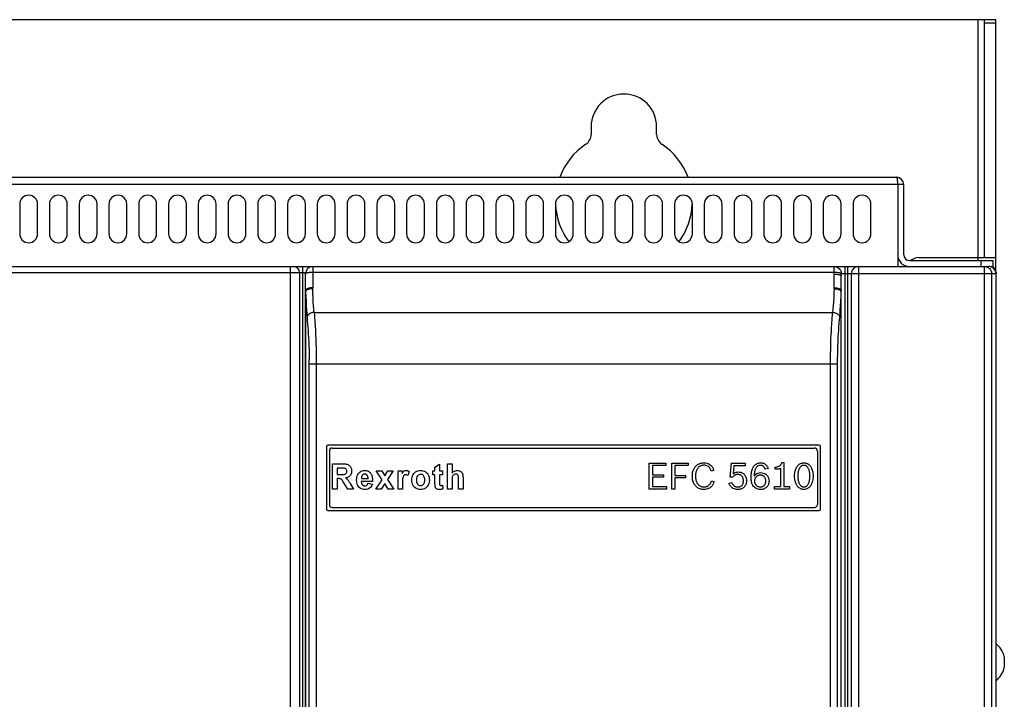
# Model space of a CAD drawing. Header units: millimetres. Extents: x 0 to 1574, y -402 to 1216.
# Tile 49 of 89: x 591 to 757, y 674 to 789. Entities that reach past the tile are written whole.
import ezdxf

# ---------------------------------------------------------------- set-up
doc = ezdxf.new("R2010")
doc.units = ezdxf.units.MM
doc.header["$LTSCALE"] = 65.395
for name, color, linetype in [('A_3X8_GBT12615_90_3_AM_0', 7, 'CONTINUOUS'), ('LOGO_REXROTH_3_AM_0', 7, 'CONTINUOUS'), ('MANIFOLD_SOLID_BREP_128378_AM_0', 7, 'CONTINUOUS'), ('MANIFOLD_SOLID_BREP_372190_AM_0', 7, 'CONTINUOUS'), ('MANIFOLD_SOLID_BREP_372810_AM_0', 7, 'CONTINUOUS'), ('MANIFOLD_SOLID_BREP_6473_AM_0', 7, 'CONTINUOUS'), ('X610_37_IO_BASE-20150120_3_AM_0', 7, 'CONTINUOUS')]:
    doc.layers.add(name, color=color, linetype=linetype)

msp = doc.modelspace()

# ---------------------------------------------------------------- linework, layer by layer
at = {"layer": 'A_3X8_GBT12615_90_3_AM_0', "color": 7}
msp.add_line((756.69, 681.46), (756.69, 679.66), dxfattribs=at)
for start, end in [(13.0357, 51.1613), (308.8387, 346.9643)]:
    msp.add_arc((752.81, 680.56), 3.99, start, end, dxfattribs=at)
at = {"layer": 'LOGO_REXROTH_3_AM_0', "color": 7}
for p, q in [((643.81, 716.56), (724.81, 716.56)), ((643.31, 716.06), (643.31, 707.06)), ((725.31, 716.06), (725.31, 707.06)), ((643.83, 709.65), (643.83, 713.9)), ((643.83, 713.9), (645.51, 713.9)), ((644.63, 713.18), (644.63, 712.1)), ((645.35, 713.18), (644.63, 713.18)), ((661.05, 713.34), (661.81, 713.82)), ((661.05, 712.73), (661.05, 713.34)), ((661.81, 713.82), (661.81, 712.73)), ((663.16, 709.65), (663.16, 713.9)), ((663.16, 713.9), (663.92, 713.9)), ((663.92, 713.9), (663.92, 712.34)), ((697.06, 709.65), (697.06, 714.02)), ((697.06, 714.02), (699.85, 714.02)), ((697.57, 713.6), (697.57, 712.06)), ((699.85, 713.6), (697.57, 713.6)), ((699.85, 714.02), (699.85, 713.6)), ((700.85, 709.65), (700.85, 714.02)), ((700.85, 714.02), (703.59, 714.02)), ((701.35, 713.6), (701.35, 711.96)), ((703.59, 713.6), (701.35, 713.6)), ((703.59, 714.02), (703.59, 713.6)), ((710.66, 711.69), (710.86, 714.02)), ((710.86, 714.02), (713.18, 714.02)), ((711.27, 713.58), (711.14, 712.21)), ((713.18, 713.58), (711.27, 713.58)), ((713.18, 714.02), (713.18, 713.58)), ((717.01, 713.14), (716.53, 713.01)), ((718.2, 712.98), (718.2, 713.34)), ((719.15, 710.07), (719.15, 713.13)), ((719.33, 714.1), (719.66, 714.1)), ((719.66, 714.1), (719.66, 710.07)), ((644.63, 712.1), (645.22, 712.1)), ((644.63, 711.42), (644.63, 709.65)), ((648.69, 711.45), (649.82, 711.45)), ((651.14, 709.65), (652.17, 711.24)), ((652.17, 711.24), (651.18, 712.73)), ((651.18, 712.73), (652.1, 712.73)), ((652.1, 712.73), (652.61, 711.88)), ((652.61, 711.88), (653.15, 712.73)), ((654.04, 712.73), (653.06, 711.27)), ((653.06, 711.27), (654.12, 709.65)), ((653.15, 712.73), (654.04, 712.73)), ((654.85, 709.65), (654.85, 712.73)), ((654.85, 712.73), (655.55, 712.73)), ((655.55, 712.73), (655.55, 712.29)), ((656.7, 712.64), (656.47, 711.93)), ((660.71, 712.08), (660.71, 712.73)), ((660.71, 712.73), (661.05, 712.73)), ((661.05, 712.08), (660.71, 712.08)), ((661.81, 712.73), (662.33, 712.73)), ((661.81, 712.08), (661.81, 710.84)), ((662.33, 712.08), (661.81, 712.08)), ((662.33, 712.73), (662.33, 712.08)), ((665.01, 709.65), (665.01, 711.28)), ((665.77, 711.56), (665.77, 709.65)), ((697.57, 712.06), (699.46, 712.06)), ((697.57, 711.65), (697.57, 710.07)), ((699.46, 711.65), (697.57, 711.65)), ((699.46, 712.06), (699.46, 711.65)), ((701.35, 711.96), (703.14, 711.96)), ((701.35, 711.55), (701.35, 709.65)), ((703.14, 711.55), (701.35, 711.55)), ((703.14, 711.96), (703.14, 711.55)), ((707.91, 712.83), (707.46, 712.67)), ((711.09, 711.69), (710.66, 711.69)), ((644.63, 709.65), (643.83, 709.65)), ((646.43, 709.65), (645.86, 710.57)), ((647.39, 709.65), (646.43, 709.65)), ((650.58, 710.95), (648.68, 710.95)), ((649.78, 710.63), (650.54, 710.49)), ((652.02, 709.65), (651.14, 709.65)), ((652.61, 710.6), (652.02, 709.65)), ((653.19, 709.65), (652.61, 710.6)), ((654.12, 709.65), (653.19, 709.65)), ((655.61, 709.65), (654.85, 709.65)), ((655.61, 710.6), (655.61, 709.65)), ((662.33, 710.33), (662.39, 709.7)), ((663.92, 709.65), (663.16, 709.65)), ((663.92, 711.19), (663.92, 709.65)), ((665.77, 709.65), (665.01, 709.65)), ((699.97, 709.65), (697.06, 709.65)), ((697.57, 710.07), (699.97, 710.07)), ((699.97, 710.07), (699.97, 709.65)), ((701.35, 709.65), (700.85, 709.65)), ((707.5, 711.06), (707.96, 710.89)), ((710.45, 710.65), (710.92, 710.77)), ((718.1, 709.65), (718.1, 710.07)), ((718.1, 710.07), (719.15, 710.07)), ((720.62, 709.65), (718.1, 709.65)), ((719.66, 710.07), (720.62, 710.07)), ((720.62, 710.07), (720.62, 709.65)), ((643.81, 706.56), (724.81, 706.56))]:
    msp.add_line(p, q, dxfattribs=at)
for points in [[(645.84, 713.17), (645.74, 713.17), (645.65, 713.18), (645.55, 713.18), (645.35, 713.18)], [(645.51, 713.9), (645.68, 713.9), (645.84, 713.89), (646, 713.88), (646.16, 713.86), (646.3, 713.83), (646.43, 713.78)], [(645.94, 712.15), (646.02, 712.2), (646.1, 712.25), (646.16, 712.33), (646.2, 712.41), (646.23, 712.51), (646.24, 712.6), (646.24, 712.7), (646.23, 712.8), (646.2, 712.89), (646.16, 712.98), (646.09, 713.05), (646.01, 713.1), (645.93, 713.14), (645.84, 713.17)], [(646.43, 713.78), (646.52, 713.74), (646.61, 713.69), (646.69, 713.63), (646.77, 713.55), (646.83, 713.47), (646.89, 713.38)], [(646.89, 713.38), (646.98, 713.19), (647.04, 713), (647.06, 712.8), (647.06, 712.6), (647.04, 712.41), (646.98, 712.22), (646.91, 712.06), (646.81, 711.92)], [(704.29, 711.83), (704.29, 712.04), (704.31, 712.24), (704.34, 712.42), (704.38, 712.6), (704.43, 712.76), (704.49, 712.91), (704.55, 713.05), (704.63, 713.19), (704.71, 713.31), (704.79, 713.42), (704.88, 713.52), (704.98, 713.62), (705.08, 713.71), (705.19, 713.78), (705.3, 713.85), (705.42, 713.91), (705.54, 713.97), (705.67, 714.01), (705.81, 714.04), (705.95, 714.07), (706.1, 714.09), (706.26, 714.09)], [(706.25, 713.67), (706.13, 713.66), (706.02, 713.65), (705.92, 713.63), (705.82, 713.61), (705.73, 713.58), (705.64, 713.54), (705.56, 713.49), (705.48, 713.44), (705.4, 713.38), (705.33, 713.32), (705.26, 713.25), (705.2, 713.17), (705.14, 713.08), (705.08, 712.98), (705.02, 712.88), (704.98, 712.76), (704.93, 712.63), (704.89, 712.49), (704.86, 712.35), (704.84, 712.19), (704.83, 712.01), (704.82, 711.83)], [(707.09, 713.35), (706.98, 713.44), (706.86, 713.52), (706.73, 713.58), (706.58, 713.63), (706.42, 713.66), (706.25, 713.67)], [(706.26, 714.09), (706.51, 714.08), (706.74, 714.03), (706.95, 713.96), (707.14, 713.87), (707.31, 713.76), (707.45, 713.63)], [(707.46, 712.67), (707.42, 712.78), (707.38, 712.88), (707.35, 712.97), (707.3, 713.05), (707.26, 713.13), (707.21, 713.21), (707.15, 713.28), (707.09, 713.35)], [(707.45, 713.63), (707.53, 713.55), (707.59, 713.46), (707.66, 713.37), (707.71, 713.28), (707.76, 713.18), (707.81, 713.07), (707.86, 712.96), (707.91, 712.83)], [(714.16, 711.67), (714.17, 711.91), (714.18, 712.14), (714.21, 712.35), (714.24, 712.55), (714.28, 712.73), (714.33, 712.9), (714.39, 713.06), (714.45, 713.2), (714.52, 713.33), (714.59, 713.45), (714.67, 713.55), (714.75, 713.64), (714.83, 713.73), (714.92, 713.8), (715.01, 713.86), (715.1, 713.92), (715.2, 713.97), (715.3, 714.01), (715.41, 714.04), (715.52, 714.06), (715.64, 714.07), (715.77, 714.08)], [(714.87, 712.96), (714.83, 712.83), (714.78, 712.7), (714.75, 712.57), (714.73, 712.44), (714.71, 712.3), (714.69, 712.16), (714.68, 712.01), (714.67, 711.85)], [(715.75, 713.66), (715.66, 713.65), (715.58, 713.64), (715.51, 713.63), (715.44, 713.6), (715.37, 713.57), (715.31, 713.54), (715.25, 713.49), (715.19, 713.44), (715.13, 713.38), (715.07, 713.32), (715.02, 713.24), (714.97, 713.16), (714.92, 713.06), (714.87, 712.96)], [(716.53, 713.01), (716.49, 713.09), (716.46, 713.17), (716.42, 713.24), (716.38, 713.3), (716.34, 713.36), (716.3, 713.42), (716.26, 713.46), (716.21, 713.51), (716.16, 713.54), (716.11, 713.57), (716.06, 713.6), (716.01, 713.62), (715.95, 713.64), (715.89, 713.65), (715.82, 713.65), (715.75, 713.66)], [(715.77, 714.08), (715.89, 714.07), (715.99, 714.06), (716.1, 714.05), (716.19, 714.02), (716.28, 713.99), (716.36, 713.95), (716.44, 713.91), (716.52, 713.86), (716.59, 713.8), (716.66, 713.73), (716.72, 713.66), (716.79, 713.58), (716.85, 713.48), (716.9, 713.38), (716.96, 713.27), (717.01, 713.14)], [(718.2, 713.34), (718.32, 713.35), (718.44, 713.37), (718.54, 713.4), (718.64, 713.43), (718.73, 713.46), (718.82, 713.5), (718.9, 713.54), (718.97, 713.58), (719.03, 713.63), (719.09, 713.68), (719.14, 713.74), (719.18, 713.8), (719.23, 713.87), (719.26, 713.94), (719.3, 714.02), (719.33, 714.1)], [(719.15, 713.13), (719.09, 713.11), (719.03, 713.09), (718.97, 713.07), (718.9, 713.05), (718.83, 713.03), (718.75, 713.02), (718.67, 713.01), (718.59, 713), (718.5, 712.99), (718.4, 712.98), (718.3, 712.98), (718.2, 712.98)], [(721.47, 711.86), (721.47, 712.08), (721.49, 712.3), (721.52, 712.5), (721.56, 712.68), (721.61, 712.85), (721.66, 713.01), (721.72, 713.15), (721.79, 713.28), (721.86, 713.4), (721.93, 713.51), (722.01, 713.6), (722.09, 713.69), (722.17, 713.76), (722.26, 713.83), (722.35, 713.89), (722.43, 713.94), (722.53, 713.98), (722.62, 714.02), (722.72, 714.04), (722.81, 714.06), (722.92, 714.07), (723.02, 714.08)], [(723.02, 713.66), (722.95, 713.65), (722.88, 713.64), (722.81, 713.63), (722.75, 713.61), (722.69, 713.58), (722.63, 713.55), (722.57, 713.5), (722.51, 713.46), (722.45, 713.4), (722.39, 713.34), (722.34, 713.26), (722.29, 713.18), (722.24, 713.09), (722.19, 712.99), (722.15, 712.88), (722.12, 712.76), (722.08, 712.63), (722.06, 712.5), (722.04, 712.35), (722.02, 712.2), (722.01, 712.03), (722.01, 711.86)], [(723.02, 714.08), (723.13, 714.07), (723.23, 714.06), (723.33, 714.04), (723.43, 714.02), (723.52, 713.98), (723.61, 713.94), (723.7, 713.89), (723.79, 713.83), (723.87, 713.76), (723.96, 713.68), (724.04, 713.6), (724.11, 713.5), (724.19, 713.39), (724.26, 713.28), (724.32, 713.14), (724.38, 713), (724.44, 712.84), (724.48, 712.67), (724.52, 712.48), (724.55, 712.28), (724.57, 712.07), (724.58, 711.84)], [(724.04, 711.84), (724.03, 712.01), (724.02, 712.18), (724.01, 712.34), (723.99, 712.48), (723.96, 712.62), (723.93, 712.75), (723.89, 712.87), (723.85, 712.98), (723.81, 713.08), (723.76, 713.17), (723.71, 713.26), (723.65, 713.33), (723.6, 713.4), (723.54, 713.45), (723.48, 713.5), (723.42, 713.54), (723.36, 713.58), (723.3, 713.61), (723.23, 713.63), (723.16, 713.64), (723.09, 713.65), (723.02, 713.66)], [(645.19, 711.38), (645.13, 711.39), (645.07, 711.41), (645, 711.42), (644.94, 711.42), (644.86, 711.42), (644.63, 711.42)], [(645.44, 711.2), (645.4, 711.24), (645.36, 711.27), (645.32, 711.31), (645.28, 711.33), (645.24, 711.36), (645.19, 711.38)], [(645.22, 712.1), (645.35, 712.1), (645.6, 712.11)], [(645.6, 712.11), (645.72, 712.12), (645.83, 712.13), (645.94, 712.15)], [(646.81, 711.92), (646.71, 711.82), (646.61, 711.74), (646.48, 711.67), (646.34, 711.6), (646.19, 711.56), (646.02, 711.53)], [(646.02, 711.53), (646.11, 711.47), (646.18, 711.41), (646.26, 711.36), (646.33, 711.3), (646.39, 711.23), (646.45, 711.17)], [(650.54, 710.49), (650.45, 710.28), (650.35, 710.1), (650.22, 709.94), (650.07, 709.81), (649.9, 709.71), (649.72, 709.64), (649.51, 709.59), (649.29, 709.58), (649.08, 709.59), (648.86, 709.63), (648.66, 709.7), (648.48, 709.8), (648.32, 709.94), (648.19, 710.1), (648.08, 710.27), (648, 710.47), (647.95, 710.69), (647.91, 710.92), (647.9, 711.17), (647.91, 711.42), (647.95, 711.67), (648.01, 711.9)], [(648.01, 711.9), (648.1, 712.11), (648.22, 712.29), (648.35, 712.45), (648.49, 712.57), (648.65, 712.67), (648.82, 712.74), (649.01, 712.78), (649.21, 712.8)], [(649.82, 711.45), (649.82, 711.54), (649.81, 711.62), (649.8, 711.69), (649.78, 711.76), (649.75, 711.82), (649.73, 711.88), (649.7, 711.93), (649.66, 711.98), (649.63, 712.02), (649.59, 712.06), (649.54, 712.09), (649.5, 712.12), (649.45, 712.14), (649.4, 712.15), (649.35, 712.17), (649.3, 712.17), (649.25, 712.17), (649.2, 712.17), (649.15, 712.16), (649.1, 712.15), (649.05, 712.14), (649.01, 712.11), (648.96, 712.09), (648.92, 712.05), (648.88, 712.02), (648.84, 711.97), (648.81, 711.93), (648.78, 711.87), (648.75, 711.82), (648.73, 711.75), (648.71, 711.68), (648.7, 711.61), (648.69, 711.53), (648.69, 711.45)], [(649.21, 712.8), (649.33, 712.79), (649.45, 712.78), (649.55, 712.76), (649.66, 712.73), (649.75, 712.7), (649.84, 712.66), (649.93, 712.61), (650.01, 712.55), (650.08, 712.49), (650.15, 712.43), (650.22, 712.35), (650.28, 712.27), (650.33, 712.18), (650.38, 712.09), (650.43, 711.98), (650.47, 711.86), (650.5, 711.74), (650.53, 711.6), (650.55, 711.45), (650.57, 711.3), (650.58, 711.13), (650.58, 710.95)], [(655.55, 712.29), (655.62, 712.41), (655.71, 712.53), (655.79, 712.63), (655.89, 712.71), (656.01, 712.77), (656.14, 712.79), (656.28, 712.8), (656.42, 712.77), (656.56, 712.72), (656.7, 712.64)], [(655.67, 711.63), (655.64, 711.47), (655.62, 711.31), (655.61, 711.14), (655.61, 710.96), (655.61, 710.78), (655.61, 710.6)], [(656.47, 711.93), (656.38, 711.99), (656.3, 712.03), (656.22, 712.05), (656.14, 712.07), (656.06, 712.06), (655.99, 712.05), (655.92, 712.03), (655.86, 711.99), (655.81, 711.94), (655.77, 711.89), (655.74, 711.83), (655.71, 711.77), (655.69, 711.7), (655.67, 711.63)], [(657.16, 711.23), (657.18, 711.48), (657.23, 711.7), (657.3, 711.91), (657.39, 712.1), (657.51, 712.28), (657.65, 712.43), (657.81, 712.55), (657.99, 712.66), (658.19, 712.73), (658.39, 712.78), (658.61, 712.8), (658.82, 712.79), (659.03, 712.75), (659.23, 712.68), (659.41, 712.59), (659.58, 712.46), (659.73, 712.31), (659.86, 712.14), (659.97, 711.93), (660.06, 711.69), (660.1, 711.43), (660.12, 711.15)], [(660.12, 711.15), (660.09, 710.85), (660.02, 710.58), (659.91, 710.34), (659.78, 710.13), (659.62, 709.96), (659.45, 709.82), (659.25, 709.71), (659.04, 709.63), (658.82, 709.59), (658.58, 709.58), (658.33, 709.61), (658.09, 709.68), (657.88, 709.78), (657.69, 709.91), (657.52, 710.06), (657.39, 710.25), (657.29, 710.46), (657.22, 710.69), (657.18, 710.95), (657.16, 711.23)], [(659.34, 711.19), (659.33, 711.36), (659.31, 711.53), (659.26, 711.68), (659.19, 711.82), (659.1, 711.93), (658.99, 712.03), (658.88, 712.09), (658.75, 712.12), (658.63, 712.14), (658.51, 712.12), (658.39, 712.08), (658.28, 712.02), (658.18, 711.93), (658.09, 711.82), (658.02, 711.69), (657.97, 711.54), (657.95, 711.37), (657.94, 711.19)], [(661.08, 710.16), (661.07, 710.25), (661.06, 710.35), (661.06, 710.44), (661.05, 710.54), (661.05, 710.64), (661.05, 712.08)], [(663.92, 712.34), (664.05, 712.48), (664.19, 712.6), (664.34, 712.69), (664.49, 712.75), (664.65, 712.79), (664.82, 712.8), (664.97, 712.79), (665.13, 712.75), (665.27, 712.69), (665.41, 712.61), (665.52, 712.51), (665.62, 712.38), (665.69, 712.23), (665.73, 712.07)], [(664.97, 711.89), (664.93, 711.97), (664.88, 712.04), (664.82, 712.1), (664.75, 712.14), (664.66, 712.16), (664.58, 712.17), (664.48, 712.17), (664.39, 712.16), (664.29, 712.12), (664.2, 712.07), (664.12, 712), (664.05, 711.92), (664, 711.82), (663.97, 711.71), (663.94, 711.59), (663.93, 711.46), (663.92, 711.33), (663.92, 711.19)], [(665.01, 711.28), (665.01, 711.39), (665.01, 711.5), (665.01, 711.6), (665, 711.7), (664.99, 711.8), (664.97, 711.89)], [(665.73, 712.07), (665.75, 711.97), (665.76, 711.87), (665.76, 711.77), (665.77, 711.67), (665.77, 711.56)], [(706.23, 709.59), (706.08, 709.6), (705.93, 709.61), (705.79, 709.64), (705.65, 709.67), (705.52, 709.72), (705.4, 709.77), (705.28, 709.83), (705.17, 709.9), (705.07, 709.97), (704.97, 710.06), (704.87, 710.15), (704.78, 710.25), (704.7, 710.36), (704.62, 710.48), (704.55, 710.61), (704.49, 710.75), (704.43, 710.9), (704.38, 711.06), (704.34, 711.24), (704.31, 711.42), (704.29, 711.62), (704.29, 711.83)], [(704.82, 711.83), (704.83, 711.66), (704.84, 711.49), (704.86, 711.33), (704.89, 711.18), (704.93, 711.05), (704.97, 710.92), (705.02, 710.81), (705.07, 710.7), (705.13, 710.6), (705.19, 710.52), (705.25, 710.44), (705.32, 710.37), (705.4, 710.3), (705.47, 710.25), (705.55, 710.2), (705.64, 710.15), (705.72, 710.11), (705.82, 710.08), (705.92, 710.05), (706.03, 710.03), (706.14, 710.02), (706.26, 710.02)], [(711.92, 712.11), (711.83, 712.11), (711.74, 712.1), (711.66, 712.09), (711.58, 712.07), (711.51, 712.04), (711.44, 712.01), (711.38, 711.98), (711.32, 711.93), (711.26, 711.88), (711.2, 711.82), (711.14, 711.76), (711.09, 711.69)], [(711.14, 712.21), (711.25, 712.3), (711.37, 712.39), (711.51, 712.45), (711.66, 712.5), (711.82, 712.53), (712, 712.54)], [(712.87, 711.06), (712.87, 711.18), (712.85, 711.29), (712.83, 711.39), (712.81, 711.48), (712.78, 711.57), (712.74, 711.65), (712.7, 711.72), (712.65, 711.79), (712.6, 711.85), (712.54, 711.9), (712.48, 711.95), (712.42, 711.99), (712.35, 712.03), (712.28, 712.06), (712.2, 712.08), (712.11, 712.1), (712.02, 712.11), (711.92, 712.11)], [(712, 712.54), (712.13, 712.53), (712.24, 712.52), (712.36, 712.5), (712.46, 712.47), (712.57, 712.43), (712.66, 712.39), (712.75, 712.33), (712.84, 712.28), (712.92, 712.21), (712.99, 712.14), (713.06, 712.07), (713.13, 711.98), (713.19, 711.89), (713.24, 711.8), (713.28, 711.69), (713.32, 711.58), (713.35, 711.46), (713.38, 711.34), (713.39, 711.21), (713.4, 711.07)], [(714.47, 710.26), (714.42, 710.36), (714.36, 710.47), (714.31, 710.58), (714.27, 710.71), (714.24, 710.84), (714.21, 710.99), (714.19, 711.14), (714.17, 711.31), (714.16, 711.48), (714.16, 711.67)], [(714.67, 711.85), (714.81, 712.02), (714.96, 712.17), (715.13, 712.28), (715.32, 712.36), (715.53, 712.41), (715.76, 712.43)], [(715.7, 712), (715.6, 712), (715.5, 711.99), (715.42, 711.97), (715.33, 711.94), (715.25, 711.91), (715.18, 711.88), (715.12, 711.84), (715.05, 711.79), (715, 711.74), (714.95, 711.68), (714.9, 711.62), (714.86, 711.55), (714.82, 711.48), (714.79, 711.4), (714.76, 711.32), (714.75, 711.23), (714.73, 711.13), (714.73, 711.03)], [(716.63, 711.02), (716.62, 711.13), (716.61, 711.23), (716.59, 711.32), (716.57, 711.41), (716.54, 711.49), (716.5, 711.56), (716.46, 711.63), (716.42, 711.69), (716.37, 711.75), (716.31, 711.8), (716.25, 711.84), (716.19, 711.88), (716.12, 711.92), (716.05, 711.95), (715.97, 711.97), (715.89, 711.99), (715.8, 712), (715.7, 712)], [(715.76, 712.43), (716.01, 712.41), (716.24, 712.35), (716.44, 712.27), (716.62, 712.16), (716.78, 712.02), (716.92, 711.86), (717.02, 711.68), (717.1, 711.49), (717.15, 711.27), (717.17, 711.03)], [(723.02, 709.59), (722.91, 709.6), (722.81, 709.61), (722.71, 709.63), (722.61, 709.66), (722.51, 709.69), (722.42, 709.74), (722.33, 709.79), (722.24, 709.85), (722.16, 709.92), (722.08, 709.99), (722, 710.08), (721.92, 710.18), (721.85, 710.29), (721.78, 710.41), (721.71, 710.54), (721.66, 710.69), (721.6, 710.85), (721.56, 711.02), (721.52, 711.21), (721.49, 711.41), (721.47, 711.63), (721.47, 711.86)], [(722.01, 711.86), (722.01, 711.68), (722.02, 711.51), (722.03, 711.36), (722.05, 711.21), (722.08, 711.07), (722.11, 710.94), (722.15, 710.82), (722.19, 710.7), (722.23, 710.6), (722.28, 710.51), (722.33, 710.42), (722.38, 710.35), (722.44, 710.28), (722.49, 710.22), (722.55, 710.17), (722.61, 710.13), (722.67, 710.1), (722.74, 710.07), (722.81, 710.05), (722.87, 710.03), (722.95, 710.02), (723.02, 710.02)], [(724.58, 711.84), (724.57, 711.61), (724.55, 711.39), (724.52, 711.19), (724.48, 711.01), (724.44, 710.84), (724.38, 710.68), (724.32, 710.53), (724.26, 710.4), (724.19, 710.28), (724.11, 710.17), (724.04, 710.08), (723.96, 709.99), (723.87, 709.91), (723.79, 709.84), (723.7, 709.79), (723.61, 709.74), (723.52, 709.69), (723.43, 709.66), (723.33, 709.63), (723.23, 709.61), (723.13, 709.6), (723.02, 709.59)], [(723.02, 710.02), (723.09, 710.02), (723.16, 710.03), (723.23, 710.04), (723.3, 710.07), (723.36, 710.1), (723.42, 710.13), (723.48, 710.17), (723.54, 710.22), (723.6, 710.28), (723.65, 710.34), (723.71, 710.42), (723.76, 710.5), (723.81, 710.59), (723.85, 710.7), (723.89, 710.81), (723.93, 710.93), (723.96, 711.06), (723.99, 711.19), (724.01, 711.34), (724.02, 711.5), (724.03, 711.66), (724.04, 711.84)], [(645.86, 710.57), (645.65, 710.9), (645.58, 711.01), (645.51, 711.11), (645.44, 711.2)], [(646.45, 711.17), (646.53, 711.07), (646.61, 710.96), (646.69, 710.84), (646.76, 710.73), (646.83, 710.6), (647.39, 709.65)], [(648.68, 710.95), (648.68, 710.86), (648.69, 710.77), (648.71, 710.69), (648.73, 710.62), (648.76, 710.55), (648.79, 710.49), (648.83, 710.43), (648.86, 710.38), (648.91, 710.34), (648.95, 710.3), (649, 710.27), (649.05, 710.24), (649.11, 710.22), (649.16, 710.2), (649.22, 710.19), (649.27, 710.19), (649.33, 710.19), (649.38, 710.19), (649.43, 710.21), (649.48, 710.22), (649.52, 710.24), (649.56, 710.26), (649.59, 710.29), (649.63, 710.32), (649.66, 710.36), (649.69, 710.4), (649.72, 710.45), (649.74, 710.51), (649.76, 710.56), (649.78, 710.63)], [(657.94, 711.19), (657.94, 711.03), (657.97, 710.88), (658.01, 710.73), (658.06, 710.6), (658.14, 710.49), (658.22, 710.4), (658.32, 710.33), (658.43, 710.28), (658.54, 710.25), (658.66, 710.24), (658.77, 710.26), (658.88, 710.29), (658.99, 710.35), (659.08, 710.43), (659.16, 710.52), (659.23, 710.63), (659.28, 710.76), (659.31, 710.89), (659.33, 711.04), (659.34, 711.19)], [(661.79, 709.58), (661.67, 709.59), (661.56, 709.61), (661.45, 709.64), (661.36, 709.68), (661.28, 709.74), (661.21, 709.81), (661.16, 709.88), (661.12, 709.97), (661.09, 710.06), (661.08, 710.16)], [(662.39, 709.7), (662.31, 709.67), (662.21, 709.64), (662.12, 709.61), (662.01, 709.59), (661.91, 709.58), (661.79, 709.58)], [(661.81, 710.84), (661.81, 710.76), (661.81, 710.68), (661.81, 710.61), (661.81, 710.54), (661.82, 710.47), (661.83, 710.4)], [(661.83, 710.4), (661.85, 710.35), (661.87, 710.32), (661.91, 710.29), (661.95, 710.27), (661.99, 710.26), (662.04, 710.25), (662.09, 710.26), (662.14, 710.27), (662.19, 710.28), (662.23, 710.3), (662.28, 710.31), (662.33, 710.33)], [(707.31, 709.92), (707.17, 709.82), (707.01, 709.74), (706.84, 709.68), (706.65, 709.63), (706.45, 709.6), (706.23, 709.59)], [(706.26, 710.02), (706.37, 710.02), (706.47, 710.03), (706.56, 710.05), (706.65, 710.07), (706.73, 710.09), (706.81, 710.12), (706.88, 710.16), (706.95, 710.2), (707.01, 710.24), (707.07, 710.29), (707.13, 710.35), (707.18, 710.41)], [(707.18, 710.41), (707.24, 710.48), (707.29, 710.55), (707.33, 710.62), (707.37, 710.7), (707.41, 710.78), (707.44, 710.87), (707.47, 710.96), (707.5, 711.06)], [(707.96, 710.89), (707.9, 710.76), (707.85, 710.63), (707.8, 710.52), (707.74, 710.42), (707.68, 710.32), (707.62, 710.23), (707.55, 710.15), (707.48, 710.07), (707.4, 709.99), (707.31, 709.92)], [(710.91, 709.92), (710.79, 710.02), (710.7, 710.13), (710.62, 710.24), (710.55, 710.36), (710.5, 710.5), (710.45, 710.65)], [(711.93, 709.59), (711.72, 709.6), (711.53, 709.63), (711.35, 709.68), (711.18, 709.75), (711.04, 709.83), (710.91, 709.92)], [(710.92, 710.77), (710.95, 710.68), (710.99, 710.59), (711.03, 710.51), (711.07, 710.43), (711.12, 710.37), (711.17, 710.31), (711.23, 710.25), (711.29, 710.2), (711.35, 710.16), (711.41, 710.12), (711.49, 710.09), (711.56, 710.07), (711.64, 710.04), (711.73, 710.03), (711.83, 710.02), (711.93, 710.02)], [(713.4, 711.07), (713.39, 710.93), (713.38, 710.79), (713.35, 710.67), (713.32, 710.55), (713.28, 710.44), (713.24, 710.34), (713.19, 710.24), (713.13, 710.15), (713.06, 710.07), (712.99, 709.99), (712.92, 709.92), (712.84, 709.86), (712.75, 709.8), (712.66, 709.75), (712.55, 709.71), (712.45, 709.67), (712.33, 709.64), (712.21, 709.61), (712.07, 709.6), (711.93, 709.59)], [(711.93, 710.02), (712.02, 710.02), (712.11, 710.03), (712.19, 710.04), (712.26, 710.06), (712.33, 710.09), (712.4, 710.12), (712.46, 710.15), (712.52, 710.19), (712.57, 710.23), (712.62, 710.27), (712.66, 710.33), (712.7, 710.38), (712.74, 710.45), (712.77, 710.51), (712.8, 710.59), (712.82, 710.67), (712.84, 710.76), (712.86, 710.85), (712.87, 710.95), (712.87, 711.06)], [(715.73, 709.59), (715.53, 709.61), (715.35, 709.64), (715.17, 709.69), (715.01, 709.77), (714.86, 709.86), (714.71, 709.98), (714.59, 710.11), (714.47, 710.26)], [(714.73, 711.03), (714.73, 710.93), (714.75, 710.83), (714.77, 710.74), (714.79, 710.65), (714.82, 710.57), (714.86, 710.49), (714.91, 710.42), (714.96, 710.36), (715.01, 710.29), (715.07, 710.24), (715.14, 710.19), (715.21, 710.15), (715.28, 710.11), (715.36, 710.08), (715.44, 710.05), (715.52, 710.03), (715.61, 710.02), (715.71, 710.02)], [(715.71, 710.02), (715.8, 710.02), (715.89, 710.03), (715.97, 710.05), (716.05, 710.07), (716.12, 710.1), (716.19, 710.14), (716.25, 710.18), (716.31, 710.22), (716.36, 710.27), (716.41, 710.33), (716.46, 710.39), (716.5, 710.46), (716.54, 710.54), (716.57, 710.62), (716.59, 710.71), (716.61, 710.8), (716.62, 710.91), (716.63, 711.02)], [(717.17, 711.03), (717.16, 710.89), (717.15, 710.77), (717.12, 710.64), (717.09, 710.53), (717.06, 710.42), (717.01, 710.32), (716.96, 710.23), (716.9, 710.14), (716.84, 710.06), (716.77, 709.99), (716.7, 709.92), (716.61, 709.86), (716.53, 709.8), (716.43, 709.75), (716.33, 709.7), (716.23, 709.67), (716.11, 709.64), (715.99, 709.61), (715.86, 709.6), (715.73, 709.59)]]:
    msp.add_lwpolyline(points, dxfattribs=at)
for centre, start, end in [((643.81, 716.06), 90, 180), ((724.81, 716.06), 0, 90), ((643.81, 707.06), 180, 270), ((724.81, 707.06), 270, 360)]:
    msp.add_arc(centre, 0.5, start, end, dxfattribs=at)
at = {"layer": 'MANIFOLD_SOLID_BREP_128378_AM_0', "color": 7}
for p, q in [((738.79, 760.86), (446.79, 760.86)), ((446.99, 762.06), (738.59, 762.06)), ((738.77, 761.12), (738.79, 760.86)), ((738.79, 760.86), (738.79, 747.06)), ((739.79, 760.86), (738.79, 760.86)), ((739.79, 749.06), (739.79, 760.86)), ((591.29, 757.56), (591.29, 752.56)), ((594.29, 752.56), (594.29, 757.56)), ((596.29, 757.56), (596.29, 752.56)), ((599.29, 752.56), (599.29, 757.56)), ((601.29, 757.56), (601.29, 752.56)), ((604.29, 752.56), (604.29, 757.56)), ((606.29, 757.56), (606.29, 752.56)), ((609.29, 752.56), (609.29, 757.56)), ((611.29, 757.56), (611.29, 752.56)), ((614.29, 752.56), (614.29, 757.56)), ((616.29, 757.56), (616.29, 752.56)), ((619.29, 752.56), (619.29, 757.56)), ((621.29, 757.56), (621.29, 752.56)), ((624.29, 752.56), (624.29, 757.56)), ((626.29, 757.56), (626.29, 752.56)), ((629.29, 752.56), (629.29, 757.56)), ((631.29, 757.56), (631.29, 752.56)), ((634.29, 752.56), (634.29, 757.56)), ((636.29, 757.56), (636.29, 752.56)), ((639.29, 752.56), (639.29, 757.56)), ((641.29, 757.56), (641.29, 752.56)), ((644.29, 752.56), (644.29, 757.56)), ((646.29, 757.56), (646.29, 752.56)), ((649.29, 752.56), (649.29, 757.56)), ((651.29, 757.56), (651.29, 752.56)), ((654.29, 752.56), (654.29, 757.56)), ((656.29, 757.56), (656.29, 752.56)), ((659.29, 752.56), (659.29, 757.56)), ((661.29, 757.56), (661.29, 752.56)), ((664.29, 752.56), (664.29, 757.56)), ((666.29, 757.56), (666.29, 752.56)), ((669.29, 752.56), (669.29, 757.56)), ((671.29, 757.56), (671.29, 752.56)), ((674.29, 752.56), (674.29, 757.56)), ((676.29, 757.56), (676.29, 752.56)), ((679.29, 752.56), (679.29, 757.56)), ((681.29, 757.56), (681.29, 752.56)), ((684.29, 752.56), (684.29, 757.56)), ((686.29, 757.56), (686.29, 752.56)), ((689.29, 752.56), (689.29, 757.56)), ((691.29, 757.56), (691.29, 752.56)), ((694.29, 752.56), (694.29, 757.56)), ((696.29, 757.56), (696.29, 752.56)), ((699.29, 752.56), (699.29, 757.56)), ((701.29, 757.56), (701.29, 752.56)), ((704.29, 752.56), (704.29, 757.56)), ((706.29, 757.56), (706.29, 752.56)), ((709.29, 752.56), (709.29, 757.56)), ((711.29, 757.56), (711.29, 752.56)), ((714.29, 752.56), (714.29, 757.56)), ((716.29, 757.56), (716.29, 752.56)), ((719.29, 752.56), (719.29, 757.56)), ((721.29, 757.56), (721.29, 752.56)), ((724.29, 752.56), (724.29, 757.56)), ((726.29, 757.56), (726.29, 752.56)), ((729.29, 752.56), (729.29, 757.56)), ((731.29, 757.56), (731.29, 752.56)), ((734.29, 752.56), (734.29, 757.56)), ((740.79, 748.06), (754.79, 748.06)), ((752.79, 747.06), (752.79, 748.06)), ((754.79, 748.06), (754.79, 747.06)), ((754.31, 747.06), (754.79, 747.06))]:
    msp.add_line(p, q, dxfattribs=at)
msp.add_lwpolyline([(738.59, 762.06), (738.61, 762.05), (738.62, 762.03), (738.64, 761.99), (738.65, 761.94), (738.67, 761.87), (738.68, 761.8), (738.69, 761.71), (738.71, 761.61), (738.72, 761.5), (738.74, 761.38), (738.75, 761.25), (738.77, 761.12)], dxfattribs=at)
for centre, radius, start, end in [((738.59, 760.86), 1.2, 0, 90), ((592.79, 757.56), 1.5, 0, 180), ((597.79, 757.56), 1.5, 0, 180), ((602.79, 757.56), 1.5, 0, 180), ((607.79, 757.56), 1.5, 0, 180), ((612.79, 757.56), 1.5, 0, 180), ((617.79, 757.56), 1.5, 0, 180), ((622.79, 757.56), 1.5, 0, 180), ((627.79, 757.56), 1.5, 0, 180), ((632.79, 757.56), 1.5, 0, 180), ((637.79, 757.56), 1.5, 0, 180), ((642.79, 757.56), 1.5, 0, 180), ((647.79, 757.56), 1.5, 0, 180), ((652.79, 757.56), 1.5, 0, 180), ((657.79, 757.56), 1.5, 0, 180), ((662.79, 757.56), 1.5, 0, 180), ((667.79, 757.56), 1.5, 0, 180), ((672.79, 757.56), 1.5, 0, 180), ((677.79, 757.56), 1.5, 0, 180), ((682.79, 757.56), 1.5, 0, 180), ((687.79, 757.56), 1.5, 0, 180), ((692.79, 757.56), 1.5, 0, 180), ((697.79, 757.56), 1.5, 0, 180), ((702.79, 757.56), 1.5, 0, 180), ((707.79, 757.56), 1.5, 0, 180), ((712.79, 757.56), 1.5, 0, 180), ((717.79, 757.56), 1.5, 0, 180), ((722.79, 757.56), 1.5, 0, 180), ((727.79, 757.56), 1.5, 0, 180), ((732.79, 757.56), 1.5, 0, 180), ((592.79, 752.56), 1.5, 180, 360), ((597.79, 752.56), 1.5, 180, 360), ((602.79, 752.56), 1.5, 180, 360), ((607.79, 752.56), 1.5, 180, 360), ((612.79, 752.56), 1.5, 180, 360), ((617.79, 752.56), 1.5, 180, 360), ((622.79, 752.56), 1.5, 180, 360), ((627.79, 752.56), 1.5, 180, 360), ((632.79, 752.56), 1.5, 180, 360), ((637.79, 752.56), 1.5, 180, 360), ((642.79, 752.56), 1.5, 180, 360), ((647.79, 752.56), 1.5, 180, 360), ((652.79, 752.56), 1.5, 180, 360), ((657.79, 752.56), 1.5, 180, 360), ((662.79, 752.56), 1.5, 180, 360), ((667.79, 752.56), 1.5, 180, 360), ((672.79, 752.56), 1.5, 180, 360), ((677.79, 752.56), 1.5, 180, 360), ((682.79, 752.56), 1.5, 180, 360), ((687.79, 752.56), 1.5, 180, 360), ((692.79, 752.56), 1.5, 180, 360), ((697.79, 752.56), 1.5, 180, 360), ((702.79, 752.56), 1.5, 180, 360), ((707.79, 752.56), 1.5, 180, 360), ((712.79, 752.56), 1.5, 180, 360), ((717.79, 752.56), 1.5, 180, 360), ((722.79, 752.56), 1.5, 180, 360), ((727.79, 752.56), 1.5, 180, 360), ((732.79, 752.56), 1.5, 180, 360), ((740.79, 749.06), 2, 180, 270), ((740.79, 749.06), 1, 180, 270)]:
    msp.add_arc(centre, radius, start, end, dxfattribs=at)
at = {"layer": 'MANIFOLD_SOLID_BREP_372190_AM_0', "color": 7}
for p, q in [((430.28, 746.06), (639.33, 746.06)), ((636.81, 129.06), (636.81, 746.06)), ((638.31, 746.06), (638.31, 129.56)), ((638.81, 746.06), (638.81, 129.06)), ((755.31, 746.06), (755.29, 746.06)), ((755.31, 746.06), (755.31, 745.86))]:
    msp.add_line(p, q, dxfattribs=at)
at = {"layer": 'MANIFOLD_SOLID_BREP_372810_AM_0', "color": 7}
for p, q in [((430.28, 746.06), (638.31, 746.06)), ((431.28, 747.06), (640.51, 747.06)), ((636.81, 746.06), (636.81, 747.06)), ((638.31, 746.06), (639.33, 746.06)), ((638.81, 747.06), (638.81, 746.06)), ((754.31, 747.06), (753.94, 747.06)), ((755.29, 746.06), (755.31, 746.06))]:
    msp.add_line(p, q, dxfattribs=at)
for centre in [(637.31, 746.06), (754.31, 746.06)]:
    msp.add_arc(centre, 1, 0, 90, dxfattribs=at)
at = {"layer": 'MANIFOLD_SOLID_BREP_6473_AM_0', "color": 7}
for p, q in [((430.29, 788.56), (755.29, 788.56)), ((752.29, 748.06), (752.29, 788.56)), ((753.29, 788.56), (753.29, 748.56)), ((755.29, 787.97), (753.29, 787.97)), ((755.29, 746.22), (755.29, 788.56)), ((687.29, 770.56), (687.29, 769.28)), ((698.29, 769.28), (698.29, 770.56)), ((742.29, 748.56), (755.29, 748.56))]:
    msp.add_line(p, q, dxfattribs=at)
for centre, radius, start, end in [((692.79, 770.56), 5.5, 0, 180), ((685.29, 769.28), 2, 303.749, 360), ((700.29, 769.28), 2, 180, 236.251), ((692.79, 758.06), 11.5, 123.749, 159.6435), ((692.79, 758.06), 11.5, 20.3578, 56.251), ((692.79, 758.06), 11.5, 182.4909, 216.3033), ((692.79, 758.06), 11.5, 323.6971, 357.5089), ((742.29, 746.56), 2, 90, 131.3799), ((742.29, 746.56), 2, 164.127, 165.5121)]:
    msp.add_arc(centre, radius, start, end, dxfattribs=at)
at = {"layer": 'X610_37_IO_BASE-20150120_3_AM_0', "color": 7}
for p, q in [((640.51, 747.06), (640.51, 743.5)), ((640.51, 747.06), (754.11, 747.06)), ((640.51, 746.12), (728.11, 746.12)), ((728.11, 743.5), (728.11, 747.06)), ((729.91, 747.06), (729.91, 657.53)), ((730.41, 571.36), (730.41, 747.06)), ((732.18, 747.06), (732.18, 745.86)), ((753.36, 572.43), (753.36, 747.06)), ((639.31, 655.8), (639.31, 745.86)), ((729.31, 745.5), (729.31, 745.86)), ((755.31, 745.86), (729.31, 745.86)), ((729.31, 657.7), (729.31, 745.5)), ((731, 572.62), (731, 745.86)), ((732.19, 745.86), (732.19, 572.43)), ((754.56, 745.86), (754.56, 572.62)), ((755.31, 571.87), (755.31, 745.86)), ((639.34, 742.93), (639.32, 742.87)), ((639.32, 742.87), (639.32, 657.71)), ((639.38, 742.99), (639.34, 742.93)), ((729.24, 742.99), (729.28, 742.93)), ((729.28, 742.93), (729.3, 742.87)), ((729.3, 657.71), (729.3, 742.87)), ((640.76, 739.36), (727.85, 739.36)), ((640.98, 736.19), (641.01, 735.55)), ((728.84, 735.88), (728.87, 736.32)), ((728.87, 736.32), (728.91, 736.88)), ((728.91, 736.88), (728.97, 737.61)), ((641.05, 734.67), (641.06, 734.07)), ((727.56, 734.37), (727.58, 734.97)), ((727.58, 734.97), (727.61, 735.56)), ((728.76, 734.22), (728.77, 734.64)), ((728.77, 734.64), (728.79, 734.97)), ((728.79, 734.97), (728.81, 735.36)), ((728.81, 735.36), (728.84, 735.88)), ((641.06, 734.07), (641.08, 733.44)), ((641.08, 733.44), (641.09, 732.77)), ((727.52, 732.41), (727.53, 733.11)), ((727.53, 733.11), (727.54, 733.75)), ((727.54, 733.75), (727.56, 734.37)), ((728.71, 732.54), (728.73, 733.22)), ((728.74, 733.76), (728.76, 734.22)), ((639.91, 670.47), (639.91, 731.48)), ((727.51, 731.6), (727.52, 732.41)), ((728.7, 730.68), (639.91, 730.68)), ((641.11, 730.68), (641.11, 671.2)), ((727.51, 671.19), (727.51, 730.68)), ((642.81, 716.81), (642.81, 706.31)), ((725.56, 717.06), (643.06, 717.06)), ((725.81, 706.31), (725.81, 716.81)), ((643.06, 706.06), (725.56, 706.06))]:
    msp.add_line(p, q, dxfattribs=at)
for points in [[(639.31, 745.86), (639.32, 745.89), (639.35, 745.93), (639.4, 745.96), (639.47, 745.99), (639.56, 746.02), (639.66, 746.04), (639.78, 746.07), (639.91, 746.09), (640.05, 746.1), (640.2, 746.11), (640.35, 746.12), (640.51, 746.12)], [(728.11, 747.06), (728.27, 747.05), (728.42, 747.02), (728.57, 746.97), (728.71, 746.9), (728.84, 746.81), (728.96, 746.71), (729.06, 746.59), (729.15, 746.46), (729.22, 746.32), (729.27, 746.17), (729.3, 746.01), (729.31, 745.86)], [(728.11, 746.12), (728.26, 746.12), (728.41, 746.11), (728.56, 746.1), (728.69, 746.08), (728.82, 746.06), (728.94, 746.04), (729.04, 746.01), (729.13, 745.99), (729.2, 745.96), (729.26, 745.92), (729.29, 745.89), (729.31, 745.86)], [(732.18, 747.06), (732.03, 747.05), (731.88, 747.02), (731.73, 746.97), (731.59, 746.9), (731.46, 746.81), (731.35, 746.71), (731.24, 746.59), (731.16, 746.46), (731.09, 746.32), (731.04, 746.17), (731.01, 746.01), (731, 745.86)], [(753.36, 747.06), (753.52, 747.05), (753.67, 747.02), (753.82, 746.97), (753.96, 746.9), (754.09, 746.81), (754.21, 746.71), (754.32, 746.59), (754.4, 746.46), (754.47, 746.32), (754.52, 746.17), (754.55, 746.01), (754.56, 745.86)], [(728.11, 745.79), (728.26, 745.79), (728.42, 745.78), (728.57, 745.77), (728.71, 745.75), (728.84, 745.73), (728.96, 745.71), (729.06, 745.68), (729.15, 745.65), (729.22, 745.61), (729.27, 745.58), (729.3, 745.54), (729.31, 745.5)], [(640.51, 743.5), (640.36, 743.49), (640.2, 743.48), (640.05, 743.46), (639.91, 743.44), (639.78, 743.4), (639.67, 743.37), (639.57, 743.32), (639.48, 743.28), (639.41, 743.22), (639.35, 743.16), (639.32, 743.1), (639.31, 743.04)], [(639.31, 743.04), (639.31, 743.01), (639.31, 742.99), (639.31, 742.96), (639.31, 742.93), (639.31, 742.9), (639.32, 742.87)], [(639.32, 742.87), (639.35, 742.03), (639.39, 741.23), (639.43, 740.47), (639.47, 739.77), (639.52, 739.11), (639.57, 738.51)], [(640.51, 743.34), (640.37, 743.33), (640.22, 743.32), (640.07, 743.29), (639.94, 743.27), (639.82, 743.23), (639.71, 743.19), (639.6, 743.15), (639.52, 743.1), (639.44, 743.05), (639.38, 742.99)], [(640.51, 743.39), (640.51, 743.44), (640.51, 743.47), (640.51, 743.49)], [(640.51, 743.34), (640.51, 743.36), (640.51, 743.39)], [(640.76, 739.36), (640.71, 739.91), (640.67, 740.51), (640.62, 741.15), (640.58, 741.84), (640.54, 742.57), (640.51, 743.34)], [(728.11, 743.34), (728.07, 742.57), (728.04, 741.84), (727.99, 741.15), (727.95, 740.51), (727.9, 739.91), (727.85, 739.36)], [(728.11, 743.39), (728.11, 743.44), (728.11, 743.47), (728.11, 743.5)], [(728.11, 743.5), (728.26, 743.49), (728.41, 743.48), (728.56, 743.46), (728.71, 743.44), (728.83, 743.4), (728.95, 743.37), (729.05, 743.32), (729.14, 743.28), (729.21, 743.22), (729.26, 743.16), (729.3, 743.1), (729.31, 743.04)], [(728.11, 743.34), (728.11, 743.37), (728.11, 743.39)], [(728.11, 743.34), (728.25, 743.33), (728.4, 743.32), (728.54, 743.3), (728.68, 743.27), (728.8, 743.23), (728.91, 743.19), (729.01, 743.15), (729.1, 743.1), (729.18, 743.05), (729.24, 742.99)], [(729.05, 738.51), (729.1, 739.11), (729.14, 739.77), (729.19, 740.48), (729.23, 741.23), (729.27, 742.03), (729.3, 742.87)], [(729.3, 742.87), (729.3, 742.9), (729.3, 742.93), (729.31, 742.96), (729.31, 742.99), (729.31, 743.01), (729.31, 743.04)], [(640.76, 739.36), (640.61, 739.34), (640.47, 739.32), (640.32, 739.28), (640.19, 739.23), (640.06, 739.16), (639.94, 739.09), (639.84, 739.01), (639.75, 738.92), (639.68, 738.82), (639.62, 738.72), (639.59, 738.61), (639.57, 738.51)], [(640.76, 739.36), (640.8, 738.9), (640.84, 738.47), (640.87, 738.05), (640.9, 737.64), (640.92, 737.26), (640.94, 736.89), (640.96, 736.53), (640.98, 736.19)], [(727.61, 735.56), (727.64, 736.19), (727.65, 736.53), (727.67, 736.89), (727.7, 737.26), (727.72, 737.65), (727.75, 738.05), (727.78, 738.47), (727.81, 738.9), (727.85, 739.36)], [(727.85, 739.36), (728, 739.34), (728.15, 739.32), (728.29, 739.28), (728.43, 739.23), (728.56, 739.16), (728.67, 739.09), (728.78, 739.01), (728.86, 738.92), (728.94, 738.82), (728.99, 738.72), (729.03, 738.61), (729.05, 738.51)], [(639.57, 738.51), (639.61, 737.98), (639.66, 737.44), (639.7, 736.88), (639.75, 736.31), (639.78, 735.72), (639.82, 735.11), (639.85, 734.45), (639.88, 733.75), (639.9, 733.02), (639.91, 732.26), (639.91, 731.48)], [(728.97, 737.61), (729.02, 738.17), (729.05, 738.51)], [(641.01, 735.55), (641.03, 734.96), (641.05, 734.67)], [(641.09, 732.77), (641.1, 732.02), (641.11, 731.6), (641.11, 731.15), (641.11, 730.68)], [(728.73, 733.22), (728.74, 733.64), (728.74, 733.76)], [(727.51, 730.68), (727.51, 731.15), (727.51, 731.6)], [(728.7, 657.95), (728.7, 731.19), (728.7, 731.68), (728.71, 732.13), (728.71, 732.54)]]:
    msp.add_lwpolyline(points, dxfattribs=at)
for centre, radius, start, end in [((640.51, 745.86), 1.2, 89.9992, 180), ((643.06, 716.81), 0.25, 90, 180), ((725.56, 716.81), 0.25, 0, 90), ((643.06, 706.31), 0.25, 180, 270), ((725.56, 706.31), 0.25, 270, 360)]:
    msp.add_arc(centre, radius, start, end, dxfattribs=at)
msp.add_ellipse((754.11, 745.86), major_axis=(1.2, 0), ratio=0.999391, start_param=0, end_param=1.570796, dxfattribs=at)

doc.saveas('drawing.dxf')
